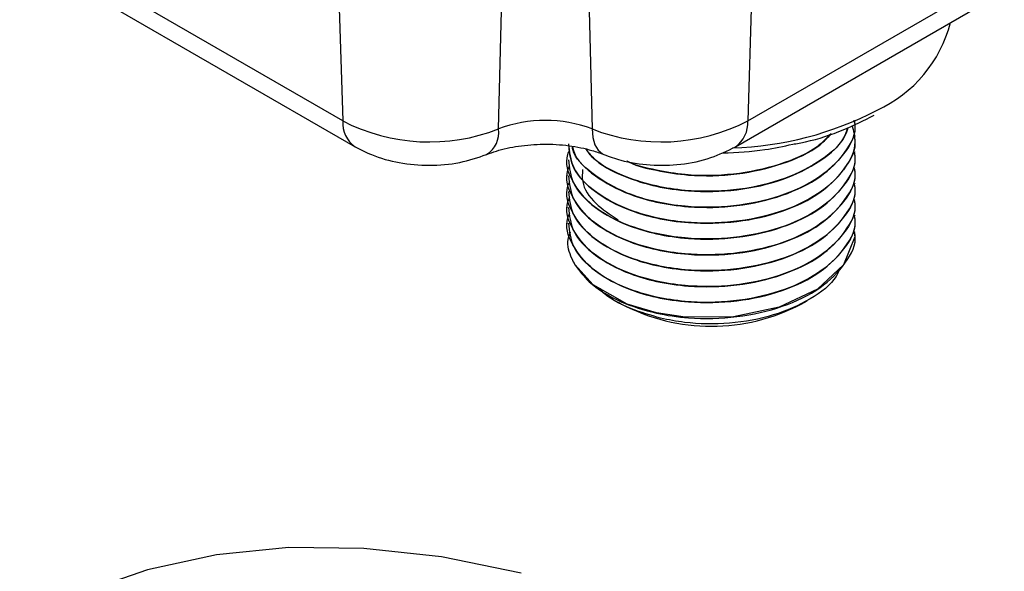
# Model space of a CAD drawing. Header units: millimetres. Extents: x 15 to 415, y 5 to 292.
# Tile 47 of 57: x 352 to 366, y 173 to 181. Entities that reach past the tile are written whole.
import ezdxf

# ---------------------------------------------------------------- set-up
doc = ezdxf.new("R2010")
doc.units = ezdxf.units.MM

msp = doc.modelspace()

# ---------------------------------------------------------------- linework, layer by layer
at = {"color": 7, "linetype": 'Continuous', "lineweight": 25}
for p, q in [((362.485561, 185.651052), (362.300222, 179.63071)), ((356.585782, 182.253817), (356.666535, 179.63071)), ((356.666535, 179.63071), (353.099559, 181.690836)), ((362.300222, 179.63071), (365.867199, 181.690836)), ((353.271678, 181.333075), (356.838654, 179.272949)), ((362.128103, 179.272949), (365.69508, 181.333075)), ((363.793261, 179.420085), (363.793261, 179.422802)), ((363.793261, 179.19967), (363.793261, 179.202387)), ((359.793261, 179.092179), (359.793261, 179.089463)), ((363.793261, 178.979255), (363.793261, 178.981972)), ((359.793261, 178.871764), (359.793261, 178.869048)), ((363.793261, 178.75884), (363.793261, 178.761557)), ((359.793261, 178.651349), (359.793261, 178.648633)), ((359.793261, 178.430934), (359.793261, 178.428218)), ((363.793261, 178.538425), (363.793261, 178.541142)), ((363.793261, 178.31801), (363.793261, 178.320727)), ((359.793261, 178.210519), (359.793261, 178.207803)), ((363.793261, 178.097595), (363.793261, 178.100312)), ((360.4994, 177.112602), (360.544705, 177.086464)), ((363.041817, 177.086464), (363.123367, 177.133513))]:
    msp.add_line(p, q, dxfattribs=at)
at = {"color": 8, "linetype": 'Continuous', "lineweight": 25}
for p, q in [((358.832992, 179.519433), (358.946899, 184.08655)), ((360.019918, 184.084131), (360.133766, 179.519433))]:
    msp.add_line(p, q, dxfattribs=at)
at = {"color": 8, "linetype": 'Continuous', "lineweight": 25, "flags": 128}
msp.add_lwpolyline([(360.133766, 179.519433), (360.145676, 179.400026), (360.17463, 179.300387), (360.219564, 179.224177), (360.278825, 179.174195), (360.298623, 179.164802)], dxfattribs=at)
at = {"color": 7, "linetype": 'Continuous', "lineweight": 25, "flags": 128}
for points in [[(363.775271, 178.099253), (363.788759, 178.020471), (363.631812, 177.631506), (363.267495, 177.293771), (362.736903, 177.043906), (362.099852, 176.909302), (361.428247, 176.902961), (361.028625, 176.964122), (360.622159, 177.087045), (360.151433, 177.351701), (359.896328, 177.635516), (359.852374, 177.720064), (359.852374, 177.720064)], [(359.149143, 173.345465), (358.040825, 173.573014), (356.961379, 173.692071), (355.916503, 173.702008), (354.911713, 173.602774), (353.952314, 173.394891), (353.043369, 173.079457), (352.189677, 172.658137), (352.173888, 172.649044)]]:
    msp.add_lwpolyline(points, dxfattribs=at)
at = {"color": 7, "linetype": 'Continuous', "lineweight": 25}
for centre, radius, start, end in [((363.343743, 181.450377), 1.830532, 294.3168047, 345.74867), ((357.873806, 181.990059), 2.650289, 242.9013226, 291.2179855), ((359.483379, 177.803697), 1.834871, 69.2396837, 110.7603163), ((361.092951, 181.990059), 2.650289, 248.7820145, 297.0986774), ((360.613838, 178.048889), 0.829429, 203.3562563, 210.1130054), ((361.793229, 179.457487), 2.679657, 242.2297826, 297.7878646)]:
    msp.add_arc(centre, radius, start, end, dxfattribs=at)
at = {"color": 8, "linetype": 'Continuous', "lineweight": 25}
for centre, radius, start, end in [((361.952498, 183.881611), 4.626653, 271.6751128, 297.6211651), ((357.071813, 179.605397), 0.406068, 176.4260409, 234.9449288), ((358.475133, 179.470156), 0.361236, 302.2960606, 7.8402792), ((361.895131, 179.605357), 0.405884, 304.9667468, 3.5812235)]:
    msp.add_arc(centre, radius, start, end, dxfattribs=at)
at = {"color": 7, "linetype": 'Continuous', "lineweight": 25}
for points, knots in [([(362.924568, 179.307476), (362.984277, 179.318248), (363.233508, 179.363213), (363.624622, 179.494087), (363.915976, 179.639944), (364.055641, 179.709863)], [0, 0, 0, 0, 0.140911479, 0.58818352, 1, 1, 1, 1]), ([(363.750534, 179.566231), (363.769878, 179.491811), (363.823703, 179.284743), (363.660419, 178.944874), (363.297524, 178.601501), (362.754454, 178.346688), (362.106049, 178.210109), (361.507218, 178.204446), (361.007624, 178.281266), (360.550255, 178.419266), (360.124153, 178.661427), (359.833668, 178.984924), (359.818155, 179.212409), (359.811251, 179.313653)], [0, 0, 0, 0, 0.057978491, 0.161322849, 0.264664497, 0.368006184, 0.471350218, 0.574691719, 0.638814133, 0.710425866, 0.813771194, 0.917116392, 1, 1, 1, 1]), ([(363.775271, 179.642157), (363.78087, 179.615897), (363.814749, 179.456984), (363.654664, 179.165285), (363.29907, 178.821917), (362.754027, 178.567101), (362.10621, 178.43053), (361.507048, 178.424844), (361.007978, 178.501721), (360.548468, 178.639478), (360.134144, 178.882976), (359.881645, 179.123627), (359.860177, 179.263279), (359.85793, 179.277896)], [0, 0, 0, 0, 0.022943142, 0.138841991, 0.254737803, 0.370633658, 0.486532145, 0.602427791, 0.674339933, 0.754651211, 0.870551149, 0.986450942, 1, 1, 1, 1]), ([(359.863338, 179.276787), (359.867738, 179.252745), (359.895009, 179.103733), (360.161448, 178.857592), (360.577014, 178.626676), (361.037946, 178.492375), (361.539933, 178.418879), (362.155569, 178.433488), (362.797788, 178.579144), (363.332896, 178.841742), (363.672179, 179.189856), (363.820827, 179.474241), (363.784866, 179.623027), (363.780862, 179.639592)], [0, 0, 0, 0, 0.0222891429, 0.1381502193, 0.2540084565, 0.3258743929, 0.4061827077, 0.5220452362, 0.6379076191, 0.7537658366, 0.8696272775, 0.9854856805, 1, 1, 1, 1]), ([(360.046415, 179.239214), (360.087061, 179.188088), (360.219115, 179.021987), (360.583335, 178.848558), (361.036405, 178.712443), (361.540745, 178.639425), (362.154374, 178.653948), (362.801526, 178.799238), (363.319138, 179.063396), (363.630199, 179.326685), (363.681824, 179.49903), (363.693978, 179.539606)], [0, 0, 0, 0, 0.062929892, 0.204449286, 0.292232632, 0.390328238, 0.531852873, 0.67337733, 0.814896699, 0.956420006, 1, 1, 1, 1]), ([(363.689352, 179.537429), (363.673256, 179.489276), (363.613258, 179.309786), (363.286733, 179.04358), (362.757392, 178.787194), (362.105087, 178.650986), (361.507891, 178.645402), (361.006328, 178.721778), (360.556728, 178.861734), (360.198477, 179.038553), (360.079074, 179.196743), (360.047127, 179.239068)], [0, 0, 0, 0, 0.052038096, 0.193973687, 0.335909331, 0.477848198, 0.619783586, 0.707853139, 0.806208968, 0.948149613, 1, 1, 1, 1]), ([(359.80566, 179.310786), (359.817485, 179.200421), (359.842831, 178.963881), (360.152615, 178.63604), (360.578397, 178.406439), (361.037616, 178.271918), (361.540072, 178.198482), (362.155526, 178.213067), (362.797799, 178.35873), (363.332893, 178.621327), (363.67218, 178.969441), (363.820827, 179.253826), (363.784866, 179.402612), (363.780862, 179.419177)], [0, 0, 0, 0, 0.093919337, 0.201292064, 0.30866216, 0.37526297, 0.449687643, 0.557061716, 0.664435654, 0.771805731, 0.879178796, 0.986549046, 1, 1, 1, 1]), ([(363.458428, 179.454508), (363.399424, 179.393397), (363.227836, 179.215684), (362.748681, 179.010002), (362.108486, 178.871359), (361.504052, 178.863867), (361.014421, 178.946904), (360.728746, 179.010551), (360.618358, 179.072911), (360.616464, 179.073981)], [0, 0, 0, 0, 0.108066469, 0.314266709, 0.520471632, 0.7266715, 0.854616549, 0.997505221, 1, 1, 1, 1]), ([(360.624899, 179.072612), (360.637217, 179.06583), (360.748023, 179.004831), (361.044033, 178.937488), (361.537118, 178.858015), (362.157898, 178.874216), (362.791873, 179.022257), (363.253785, 179.22866), (363.412547, 179.401215), (363.462879, 179.455919)], [0, 0, 0, 0, 0.015978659, 0.143734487, 0.286498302, 0.492466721, 0.698434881, 0.904395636, 1, 1, 1, 1]), ([(356.838654, 179.272949), (356.91322, 179.23426), (357.103667, 179.135446), (357.451886, 179.040276), (357.871328, 179.003221), (358.290681, 179.038488), (358.544926, 179.123567), (358.668049, 179.164768)], [0, 0, 0, 0, 0.137858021, 0.35210125, 0.570052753, 0.791790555, 1, 1, 1, 1]), ([(358.668049, 179.164768), (358.712331, 179.181238), (358.842624, 179.229699), (359.109201, 179.288857), (359.458436, 179.316869), (359.813658, 179.295397), (360.101551, 179.237001), (360.24499, 179.184449), (360.298709, 179.164768)], [0, 0, 0, 0, 0.098374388, 0.289452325, 0.485407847, 0.684208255, 0.881734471, 1, 1, 1, 1]), ([(360.298709, 179.164768), (360.375879, 179.137185), (360.580585, 179.064019), (360.943876, 179.008369), (361.373078, 179.018621), (361.780984, 179.101419), (362.016573, 179.217836), (362.128103, 179.272949)], [0, 0, 0, 0, 0.132156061, 0.350560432, 0.570501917, 0.796671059, 1, 1, 1, 1]), ([(361.951445, 179.185914), (362.149464, 179.195751), (362.483122, 179.212326), (362.796979, 179.279975), (362.924568, 179.307476)], [0, 0, 0, 0, 0.5934796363, 1, 1, 1, 1]), ([(363.775271, 179.201327), (363.78087, 179.175067), (363.814749, 179.016154), (363.654665, 178.724456), (363.299064, 178.381087), (362.75405, 178.126272), (362.106124, 177.989696), (361.507319, 177.984027), (361.007356, 178.060862), (360.551643, 178.198795), (360.116379, 178.441326), (359.84181, 178.786209), (359.747806, 179.066487), (359.814591, 179.208404), (359.824228, 179.228882)], [0, 0, 0, 0, 0.020450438, 0.123757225, 0.227061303, 0.330365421, 0.433671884, 0.536975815, 0.601074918, 0.672660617, 0.775968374, 0.879276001, 0.982579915, 1, 1, 1, 1]), ([(359.80566, 179.090371), (359.817485, 178.980006), (359.842831, 178.743466), (360.152615, 178.415625), (360.578397, 178.186024), (361.037616, 178.051503), (361.540072, 177.978067), (362.155526, 177.992653), (362.797799, 178.138316), (363.332893, 178.400912), (363.67218, 178.749026), (363.820827, 179.033411), (363.784866, 179.182197), (363.780862, 179.198762)], [0, 0, 0, 0, 0.093919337, 0.201292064, 0.30866216, 0.37526297, 0.449687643, 0.557061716, 0.664435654, 0.771805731, 0.879178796, 0.986549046, 1, 1, 1, 1]), ([(363.775271, 178.980912), (363.78087, 178.954652), (363.814749, 178.795739), (363.654665, 178.504041), (363.299064, 178.160672), (362.75405, 177.905858), (362.106124, 177.769281), (361.507319, 177.763612), (361.007356, 177.840447), (360.551643, 177.97838), (360.116379, 178.220911), (359.84181, 178.565794), (359.747806, 178.846072), (359.814591, 178.987989), (359.824228, 179.008467)], [0, 0, 0, 0, 0.0204504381, 0.1237572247, 0.2270613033, 0.3303654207, 0.4336718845, 0.5369758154, 0.6010749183, 0.6726606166, 0.7759683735, 0.8792760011, 0.9825799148, 1, 1, 1, 1]), ([(359.80566, 178.869956), (359.817485, 178.759591), (359.842831, 178.523051), (360.152615, 178.19521), (360.578397, 177.96561), (361.037616, 177.831088), (361.540072, 177.757652), (362.155526, 177.772238), (362.797799, 177.917901), (363.332893, 178.180497), (363.67218, 178.528611), (363.820827, 178.812996), (363.784866, 178.961782), (363.780862, 178.978347)], [0, 0, 0, 0, 0.093919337, 0.201292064, 0.30866216, 0.37526297, 0.449687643, 0.557061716, 0.664435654, 0.771805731, 0.879178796, 0.986549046, 1, 1, 1, 1]), ([(360.00162, 178.957395), (359.997726, 178.901318), (359.986436, 178.738732), (360.151213, 178.484863), (360.386429, 178.331554), (360.498289, 178.258646)], [0, 0, 0, 0, 0.216371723, 0.627339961, 1, 1, 1, 1]), ([(363.775271, 178.760497), (363.78087, 178.734238), (363.814749, 178.575324), (363.654665, 178.283626), (363.299064, 177.940257), (362.75405, 177.685443), (362.106124, 177.548866), (361.507319, 177.543197), (361.007356, 177.620032), (360.551643, 177.757965), (360.116379, 178.000496), (359.84181, 178.345379), (359.747806, 178.625657), (359.814591, 178.767574), (359.824228, 178.788052)], [0, 0, 0, 0, 0.020450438, 0.123757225, 0.227061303, 0.330365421, 0.433671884, 0.536975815, 0.601074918, 0.672660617, 0.775968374, 0.879276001, 0.982579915, 1, 1, 1, 1]), ([(359.80566, 178.649541), (359.817485, 178.539176), (359.842831, 178.302636), (360.152615, 177.974795), (360.578397, 177.745195), (361.037616, 177.610673), (361.540072, 177.537237), (362.155526, 177.551823), (362.797799, 177.697486), (363.332893, 177.960082), (363.67218, 178.308196), (363.820827, 178.592581), (363.784866, 178.741368), (363.780862, 178.757932)], [0, 0, 0, 0, 0.093919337, 0.201292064, 0.30866216, 0.37526297, 0.449687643, 0.557061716, 0.664435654, 0.771805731, 0.879178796, 0.986549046, 1, 1, 1, 1]), ([(363.775271, 178.540082), (363.78087, 178.513823), (363.814749, 178.35491), (363.654665, 178.063211), (363.299064, 177.719842), (362.75405, 177.465028), (362.106124, 177.328451), (361.507319, 177.322782), (361.007356, 177.399617), (360.551643, 177.53755), (360.116379, 177.780081), (359.84181, 178.124965), (359.747806, 178.405242), (359.814591, 178.547159), (359.824228, 178.567637)], [0, 0, 0, 0, 0.020450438, 0.123757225, 0.227061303, 0.330365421, 0.433671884, 0.536975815, 0.601074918, 0.672660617, 0.775968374, 0.879276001, 0.982579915, 1, 1, 1, 1]), ([(359.80566, 178.429126), (359.817485, 178.318761), (359.842831, 178.082222), (360.152615, 177.75438), (360.578397, 177.52478), (361.037616, 177.390258), (361.540072, 177.316822), (362.155526, 177.331408), (362.797799, 177.477071), (363.332893, 177.739667), (363.67218, 178.087781), (363.820827, 178.372166), (363.784866, 178.520953), (363.780862, 178.537517)], [0, 0, 0, 0, 0.093919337, 0.201292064, 0.30866216, 0.37526297, 0.449687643, 0.557061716, 0.664435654, 0.771805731, 0.879178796, 0.986549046, 1, 1, 1, 1]), ([(363.775271, 178.319668), (363.78087, 178.293408), (363.814749, 178.134495), (363.654665, 177.842796), (363.299064, 177.499427), (362.75405, 177.244613), (362.106124, 177.108036), (361.507319, 177.102367), (361.007356, 177.179202), (360.551643, 177.317135), (360.116379, 177.559666), (359.84181, 177.90455), (359.747806, 178.184827), (359.814591, 178.326744), (359.824228, 178.347222)], [0, 0, 0, 0, 0.020450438, 0.123757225, 0.227061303, 0.330365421, 0.433671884, 0.536975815, 0.601074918, 0.672660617, 0.775968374, 0.879276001, 0.982579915, 1, 1, 1, 1]), ([(359.80566, 178.208711), (359.817485, 178.098346), (359.842831, 177.861807), (360.152615, 177.533965), (360.578397, 177.304365), (361.037616, 177.169843), (361.540072, 177.096407), (362.155526, 177.110993), (362.797799, 177.256656), (363.332893, 177.519252), (363.67218, 177.867366), (363.820827, 178.151751), (363.784866, 178.300538), (363.780862, 178.317102)], [0, 0, 0, 0, 0.093919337, 0.201292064, 0.30866216, 0.37526297, 0.449687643, 0.557061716, 0.664435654, 0.771805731, 0.879178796, 0.986549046, 1, 1, 1, 1]), ([(359.852374, 177.720064), (359.81922, 177.807625), (359.772395, 177.931291), (359.819152, 178.05335), (359.832803, 178.088985)], [0, 0, 0, 0, 0.708050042, 1, 1, 1, 1]), ([(359.89635, 177.632758), (359.955801, 177.552176), (360.101021, 177.355336), (360.49423, 177.116533), (360.988161, 176.95647), (361.540194, 176.876043), (362.155488, 176.890562), (362.79781, 177.036245), (363.33289, 177.298836), (363.672181, 177.646952), (363.820827, 177.931336), (363.784866, 178.080123), (363.780862, 178.096687)], [0, 0, 0, 0, 0.082931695, 0.202578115, 0.303852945, 0.386784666, 0.506432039, 0.626079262, 0.745722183, 0.865368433, 0.985011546, 1, 1, 1, 1]), ([(363.57723, 177.580907), (363.562637, 177.543706), (363.49977, 177.38345), (363.183443, 177.146164), (362.671708, 176.915474), (362.053083, 176.802848), (361.502593, 176.807345), (361.194881, 176.868343), (361.084373, 176.890249)], [0, 0, 0, 0, 0.062828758, 0.270661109, 0.47626036, 0.681900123, 0.885760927, 1, 1, 1, 1]), ([(361.084373, 176.890249), (360.948461, 176.930817), (360.632049, 177.02526), (360.336803, 177.1781), (360.251243, 177.294473), (360.244864, 177.303149)], [0, 0, 0, 0, 0.4106671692, 0.956059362, 1, 1, 1, 1])]:
    msp.add_open_spline(points, degree=3, knots=knots, dxfattribs=at)

doc.saveas('drawing.dxf')
